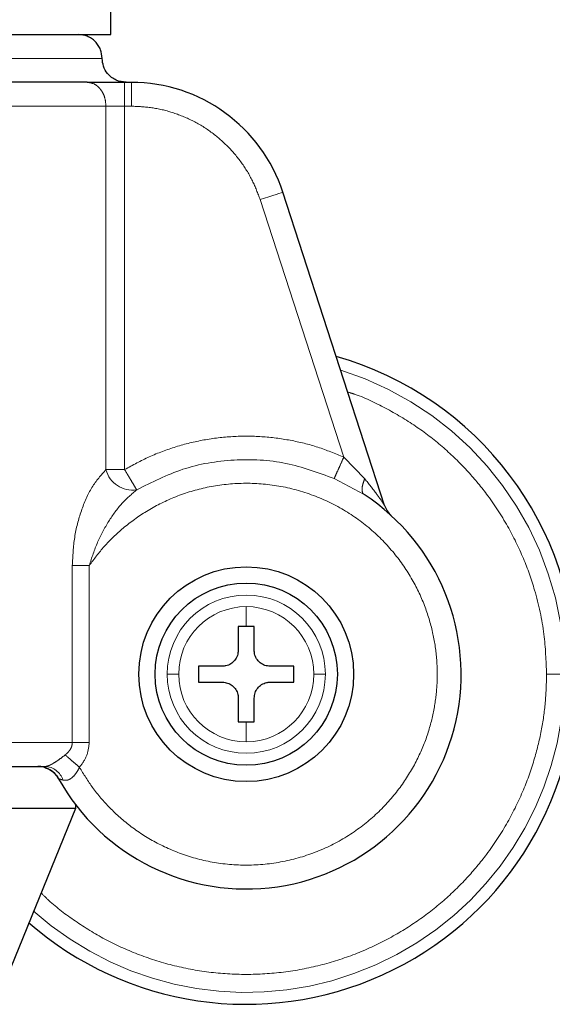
# Model space of a CAD drawing. Header units: millimetres. Extents: x 19 to 257, y 78 to 173.
# Tile 54 of 76: x 193.27 to 194.43, y 77.73 to 79.88. Entities that reach past the tile are written whole.
import ezdxf

# ---------------------------------------------------------------- set-up
doc = ezdxf.new("R2010")
doc.units = ezdxf.units.MM
doc.linetypes.add('PHANTOM', pattern=[12.7, 6.35, -1.27, 1.27, -1.27, 1.27, -1.27])

msp = doc.modelspace()

# ---------------------------------------------------------------- linework, layer by layer
at = {"color": 7, "linetype": 'Continuous', "lineweight": 25}
for p, q in [((193.4685, 79.8434), (193.4685, 79.9549)), ((191.8722, 79.8434), (193.4685, 79.8434)), ((193.4983, 79.7393), (193.5131, 79.7393)), ((194.0651, 78.8165), (193.8432, 79.4995)), ((193.7634, 78.5525), (193.7461, 78.5525)), ((193.7461, 78.5525), (193.7461, 78.5004)), ((193.7808, 78.5525), (193.7634, 78.5525)), ((193.7808, 78.5004), (193.7808, 78.5525)), ((193.7114, 78.4657), (193.6593, 78.4657)), ((193.6593, 78.4657), (193.6593, 78.431)), ((193.8675, 78.4657), (193.8155, 78.4657)), ((193.8675, 78.431), (193.8675, 78.4657)), ((193.6593, 78.431), (193.7114, 78.431)), ((193.8155, 78.431), (193.8675, 78.431)), ((193.7461, 78.3963), (193.7461, 78.3443)), ((193.7808, 78.3443), (193.7808, 78.3963)), ((193.7461, 78.3443), (193.7634, 78.3443)), ((193.7634, 78.3443), (193.7808, 78.3443)), ((193.391, 78.1558), (191.8549, 78.1558)), ((193.391, 78.1558), (193.25, 77.8088)), ((193.391, 78.1643), (193.391, 78.1558))]:
    msp.add_line(p, q, dxfattribs=at)
at = {"color": 8, "linetype": 'PHANTOM', "lineweight": 18}
for p, q in [((192.6703, 79.7913), (193.4494, 79.7913)), ((193.4983, 79.7393), (193.4983, 79.6872)), ((193.5131, 79.7393), (193.5131, 79.6872)), ((192.6203, 79.6872), (193.4575, 79.6872)), ((193.4575, 79.6872), (193.4575, 78.8946)), ((193.4983, 79.6872), (193.4575, 79.6872)), ((193.4983, 78.8946), (193.4983, 79.6872)), ((193.5131, 79.6872), (193.4983, 79.6872)), ((193.9761, 78.9219), (193.7937, 79.4834)), ((194.0217, 78.8746), (193.9761, 78.9219)), ((193.4575, 78.8946), (193.4983, 78.8946)), ((193.9551, 78.875), (194.0205, 78.84)), ((193.3841, 78.6854), (193.3841, 78.2992)), ((193.421, 78.6854), (193.3841, 78.6854)), ((193.421, 78.2992), (193.421, 78.6854)), ((193.7634, 78.5957), (193.7634, 78.5525)), ((193.7634, 78.3443), (193.7634, 78.3011)), ((193.3841, 78.2992), (192.6703, 78.2992)), ((193.3841, 78.2992), (193.421, 78.2992))]:
    msp.add_line(p, q, dxfattribs=at)
at = {"color": 8, "linetype": 'PHANTOM', "lineweight": 18, "flags": 128}
msp.add_lwpolyline([(193.7937, 79.4834), (193.8033, 79.4865), (193.8126, 79.4895), (193.8212, 79.4923), (193.8287, 79.4948), (193.8348, 79.4968), (193.8394, 79.4983), (193.8422, 79.4992), (193.8432, 79.4995)], dxfattribs=at)
at = {"color": 7, "linetype": 'Continuous', "lineweight": 25}
for radius in [0.2342, 0.1987]:
    msp.add_circle((193.7634, 78.4484), radius, dxfattribs=at)
for centre, radius, start, end in [((193.5131, 79.3922), 0.347, 18, 90), ((193.7634, 78.4484), 0.72, 0, 74.1888), ((193.7634, 78.4484), 0.4685, 209.1217, 56.7142), ((194.1146, 78.8326), 0.0521, 198, 227.5737), ((193.7634, 78.4484), 0.72, 228.7799, 0), ((193.3087, 78.1951), 0.0521, 29.1217, 90)]:
    msp.add_arc(centre, radius, start, end, dxfattribs=at)
at = {"color": 8, "linetype": 'PHANTOM', "lineweight": 18}
for centre, radius, start, end in [((193.7634, 78.4484), 0.6941, 0, 72.7462), ((193.5151, 78.9091), 0.0593, 194.1135, 279.1056), ((193.7634, 78.4484), 0.1725, 360, 180), ((193.7634, 78.4484), 0.1473, 90, 180), ((193.7634, 78.4484), 0.1473, 0, 90), ((193.7634, 78.4484), 0.6941, 227.9991, 0), ((193.7634, 78.4484), 0.1725, 180, 360), ((193.7634, 78.4484), 0.1473, 180, 270), ((193.7634, 78.4484), 0.1473, 270, 0), ((193.3227, 78.2038), 0.0434, 18.5511, 87.0765)]:
    msp.add_arc(centre, radius, start, end, dxfattribs=at)
at = {"color": 7, "linetype": 'Continuous', "lineweight": 25}
for points, knots in [([(193.4494, 79.7913), (193.4487, 79.7979), (193.4476, 79.8079), (193.4411, 79.82), (193.4344, 79.8284), (193.4261, 79.8351), (193.4139, 79.8416), (193.4039, 79.8427), (193.3973, 79.8434)], [0, 0, 0, 0, 0.239456, 0.368361, 0.499995, 0.631663, 0.760556, 1, 1, 1, 1]), ([(193.5014, 79.7393), (193.494, 79.7402), (193.4787, 79.7421), (193.4612, 79.7562), (193.4511, 79.7737), (193.4499, 79.7856), (193.4494, 79.7913)], [0, 0, 0, 0, 0.270239, 0.562417, 0.789739, 1, 1, 1, 1]), ([(193.4168, 79.7393), (193.393, 79.7393), (193.3447, 79.7393), (193.2597, 79.7393), (193.1659, 79.7393), (193.0641, 79.7393), (192.9566, 79.7393), (192.8457, 79.7393), (192.734, 79.7393), (192.6596, 79.7393), (192.6228, 79.7393)], [0, 0, 0, 0, 0.12192, 0.246444, 0.372761, 0.500001, 0.62724, 0.75356, 0.87808, 1, 1, 1, 1]), ([(193.4168, 79.7393), (193.422, 79.7393), (193.4325, 79.7393), (193.4527, 79.7393), (193.475, 79.7393), (193.4906, 79.7393), (193.4983, 79.7393)], [0, 0, 0, 0, 0.24684, 0.500009, 0.753211, 1, 1, 1, 1]), ([(193.7461, 78.5004), (193.7457, 78.4965), (193.7449, 78.4888), (193.739, 78.4784), (193.7302, 78.4706), (193.7205, 78.4663), (193.714, 78.4659), (193.7114, 78.4657)], [0, 0, 0, 0, 0.2141965, 0.4283963, 0.6418967, 0.855045, 1, 1, 1, 1]), ([(193.8155, 78.4657), (193.8116, 78.4661), (193.8038, 78.4669), (193.7934, 78.4728), (193.7856, 78.4816), (193.7814, 78.4913), (193.7809, 78.4978), (193.7808, 78.5004)], [0, 0, 0, 0, 0.2141819, 0.428361, 0.6418725, 0.8550206, 1, 1, 1, 1]), ([(193.7114, 78.431), (193.7152, 78.4306), (193.723, 78.4299), (193.7334, 78.4239), (193.7412, 78.4152), (193.7454, 78.4054), (193.7459, 78.399), (193.7461, 78.3963)], [0, 0, 0, 0, 0.214104, 0.4283647, 0.6418645, 0.8550174, 1, 1, 1, 1]), ([(193.7808, 78.3963), (193.7811, 78.4002), (193.7819, 78.408), (193.7879, 78.4184), (193.7966, 78.4262), (193.8064, 78.4304), (193.8128, 78.4309), (193.8155, 78.431)], [0, 0, 0, 0, 0.2141965, 0.4283963, 0.6418967, 0.855045, 1, 1, 1, 1]), ([(192.6703, 78.2471), (192.7098, 78.2471), (192.7894, 78.2471), (192.9075, 78.2471), (193.0229, 78.2471), (193.1326, 78.2471), (193.2349, 78.2471), (193.2951, 78.2471), (193.325, 78.2471)], [0, 0, 0, 0, 0.164147, 0.330854, 0.4991, 0.667587, 0.834903, 1, 1, 1, 1]), ([(193.3221, 78.2454), (193.3255, 78.2443), (193.3322, 78.242), (193.3411, 78.2362), (193.3488, 78.229), (193.3525, 78.2232), (193.3543, 78.2204)], [0, 0, 0, 0, 0.252879, 0.507008, 0.757539, 1, 1, 1, 1])]:
    msp.add_open_spline(points, degree=3, knots=knots, dxfattribs=at)
at = {"color": 8, "linetype": 'PHANTOM', "lineweight": 18}
for points, knots in [([(193.4575, 79.6872), (193.457, 79.6937), (193.4562, 79.7038), (193.4511, 79.7159), (193.4458, 79.7243), (193.4393, 79.731), (193.4298, 79.7375), (193.4219, 79.7386), (193.4168, 79.7393)], [0, 0, 0, 0, 0.239447, 0.368366, 0.5, 0.631627, 0.760554, 1, 1, 1, 1]), ([(193.7937, 79.4834), (193.7885, 79.4972), (193.7779, 79.5255), (193.7538, 79.5647), (193.7235, 79.6008), (193.6873, 79.6319), (193.6465, 79.6568), (193.6028, 79.6744), (193.558, 79.6852), (193.5279, 79.6866), (193.5131, 79.6872)], [0, 0, 0, 0, 0.1195803, 0.2436899, 0.3710111, 0.499998, 0.6289823, 0.7563094, 0.880413, 1, 1, 1, 1]), ([(193.9847, 79.0638), (193.99, 79.0622), (194.0202, 79.0528), (194.0715, 79.0274), (194.1364, 78.9885), (194.1941, 78.9433), (194.2445, 78.8944), (194.2918, 78.8376), (194.3338, 78.7734), (194.3684, 78.7028), (194.3961, 78.6241), (194.4147, 78.5394), (194.4171, 78.4774), (194.4182, 78.4484)], [0, 0, 0, 0, 0.02083, 0.118141, 0.212641, 0.303842, 0.391387, 0.475013, 0.579686, 0.677479, 0.768504, 0.891386, 1, 1, 1, 1]), ([(193.4983, 78.8946), (193.516, 78.9043), (193.5518, 78.924), (193.61, 78.9455), (193.6709, 78.9605), (193.7338, 78.9679), (193.7971, 78.9677), (193.8593, 78.9597), (193.9196, 78.945), (193.9574, 78.9295), (193.9761, 78.9219)], [0, 0, 0, 0, 0.121856, 0.246371, 0.372719, 0.500001, 0.627291, 0.753636, 0.878145, 1, 1, 1, 1]), ([(193.9761, 78.9219), (193.9737, 78.9165), (193.9687, 78.9054), (193.9621, 78.8906), (193.957, 78.8794), (193.9557, 78.8765), (193.9551, 78.875)], [0, 0, 0, 0, 0.242144, 0.499994, 0.757849, 1, 1, 1, 1]), ([(193.5245, 78.8505), (193.5574, 78.8671), (193.6243, 78.9009), (193.7365, 78.9194), (193.8502, 78.9138), (193.9205, 78.8878), (193.9551, 78.875)], [0, 0, 0, 0, 0.246374, 0.499995, 0.753623, 1, 1, 1, 1]), ([(193.4575, 78.8946), (193.4468, 78.8826), (193.4254, 78.8585), (193.4027, 78.8054), (193.3873, 78.7473), (193.3852, 78.7061), (193.3841, 78.6854)], [0, 0, 0, 0, 0.250126, 0.499333, 0.749125, 1, 1, 1, 1]), ([(193.5245, 78.8505), (193.5237, 78.8518), (193.522, 78.8546), (193.5158, 78.8652), (193.5075, 78.8791), (193.5013, 78.8895), (193.4983, 78.8946)], [0, 0, 0, 0, 0.242438, 0.500409, 0.758144, 1, 1, 1, 1]), ([(193.3998, 78.2454), (193.409, 78.2303), (193.4282, 78.1988), (193.4661, 78.1549), (193.513, 78.1135), (193.5698, 78.0776), (193.6355, 78.0499), (193.7083, 78.0333), (193.7853, 78.0301), (193.8628, 78.0415), (193.9365, 78.067), (194.003, 78.105), (194.0595, 78.1526), (194.1046, 78.2065), (194.1382, 78.2633), (194.1611, 78.3202), (194.1745, 78.3752), (194.1804, 78.4283), (194.1797, 78.4817), (194.1715, 78.5377), (194.1543, 78.5966), (194.1263, 78.6564), (194.0865, 78.7144), (194.0348, 78.7672), (193.9723, 78.8114), (193.9013, 78.8439), (193.8253, 78.8626), (193.7484, 78.8668), (193.6743, 78.8573), (193.6062, 78.8361), (193.5463, 78.8057), (193.4956, 78.769), (193.4537, 78.7291), (193.4316, 78.6995), (193.421, 78.6854)], [0, 0, 0, 0, 0.024626, 0.051455, 0.080503, 0.111687, 0.144812, 0.179532, 0.215378, 0.251771, 0.288077, 0.323673, 0.358006, 0.390638, 0.421264, 0.449719, 0.475952, 0.499999, 0.52406, 0.550308, 0.578779, 0.60942, 0.642063, 0.676406, 0.71201, 0.74832, 0.784712, 0.820551, 0.855262, 0.888373, 0.919543, 0.948576, 0.975389, 1, 1, 1, 1]), ([(194.0217, 78.8746), (194.0202, 78.8706), (194.0171, 78.8625), (194.0156, 78.8522), (194.0165, 78.844), (194.0192, 78.8413), (194.0205, 78.84)], [0, 0, 0, 0, 0.244973, 0.499995, 0.755026, 1, 1, 1, 1]), ([(194.0651, 78.8165), (194.065, 78.8167), (194.0647, 78.817), (194.0626, 78.8202), (194.0571, 78.8282), (194.0439, 78.8469), (194.0306, 78.8635), (194.0217, 78.8746)], [0, 0, 0, 0, 0.058914, 0.125003, 0.250209, 0.500581, 1, 1, 1, 1]), ([(193.421, 78.6854), (193.4267, 78.7026), (193.4377, 78.7364), (193.4625, 78.7819), (193.4909, 78.8218), (193.5135, 78.8411), (193.5245, 78.8505)], [0, 0, 0, 0, 0.26501, 0.521272, 0.766873, 1, 1, 1, 1]), ([(194.4182, 78.4484), (194.4177, 78.429), (194.4167, 78.389), (194.408, 78.3275), (194.3926, 78.2624), (194.3684, 78.194), (194.3338, 78.1233), (194.2918, 78.0591), (194.2445, 78.0024), (194.1941, 77.9534), (194.1363, 77.9084), (194.0716, 77.8689), (194.0006, 77.8363), (193.9246, 77.812), (193.8449, 77.797), (193.7634, 77.7919), (193.6819, 77.797), (193.6022, 77.812), (193.5262, 77.8364), (193.4551, 77.8688), (193.3907, 77.9087), (193.3444, 77.9431), (193.3216, 77.9659), (193.316, 77.9714)], [0, 0, 0, 0, 0.038195, 0.078918, 0.122126, 0.17013, 0.221696, 0.276884, 0.32098, 0.367144, 0.415234, 0.465064, 0.516376, 0.568855, 0.62215, 0.675858, 0.729562, 0.782857, 0.835336, 0.886649, 0.936479, 0.984569, 1, 1, 1, 1]), ([(193.6161, 78.4484), (193.613, 78.4484), (193.6066, 78.4484), (193.597, 78.4484), (193.5932, 78.4484), (193.5909, 78.4484)], [0, 0, 0, 0, 0.276596, 0.562556, 1, 1, 1, 1]), ([(193.9359, 78.4484), (193.9346, 78.4484), (193.932, 78.4484), (193.9238, 78.4484), (193.9156, 78.4484), (193.9107, 78.4484)], [0, 0, 0, 0, 0.276685, 0.5625463, 1, 1, 1, 1]), ([(194.4182, 78.4484), (194.4233, 78.4484), (194.4337, 78.4484), (194.446, 78.4484), (194.4543, 78.4484), (194.4565, 78.4484), (194.4575, 78.4484)], [0, 0, 0, 0, 0.272424, 0.561884, 0.787523, 1, 1, 1, 1]), ([(193.3686, 78.2723), (193.3709, 78.2742), (193.3751, 78.2779), (193.3801, 78.2845), (193.3835, 78.2916), (193.3839, 78.2967), (193.3841, 78.2992)], [0, 0, 0, 0, 0.276774, 0.532901, 0.771961, 1, 1, 1, 1]), ([(193.3998, 78.2454), (193.4058, 78.2534), (193.4177, 78.2694), (193.4199, 78.2893), (193.421, 78.2992)], [0, 0, 0, 0, 0.500894, 1, 1, 1, 1]), ([(193.325, 78.2471), (193.326, 78.2472), (193.3282, 78.2474), (193.3325, 78.2488), (193.3375, 78.2511), (193.3452, 78.2553), (193.356, 78.2625), (193.3643, 78.2689), (193.3686, 78.2723)], [0, 0, 0, 0, 0.118381, 0.2342724, 0.3506629, 0.4690547, 0.7210135, 1, 1, 1, 1]), ([(193.3686, 78.2723), (193.3706, 78.2706), (193.3746, 78.2672), (193.3823, 78.2605), (193.3909, 78.2531), (193.3968, 78.248), (193.3998, 78.2454)], [0, 0, 0, 0, 0.246731, 0.500067, 0.753269, 1, 1, 1, 1]), ([(193.3639, 78.2176), (193.367, 78.2171), (193.3717, 78.2164), (193.3785, 78.2191), (193.385, 78.2234), (193.3929, 78.232), (193.3975, 78.2408), (193.3998, 78.2454)], [0, 0, 0, 0, 0.248977, 0.369439, 0.488651, 0.73366, 1, 1, 1, 1]), ([(193.3542, 78.2204), (193.3543, 78.2204), (193.3546, 78.2203), (193.3571, 78.2195), (193.3612, 78.2184), (193.3639, 78.2176)], [0, 0, 0, 0, 0.243932, 0.491125, 1, 1, 1, 1])]:
    msp.add_open_spline(points, degree=3, knots=knots, dxfattribs=at)

doc.saveas('drawing.dxf')
